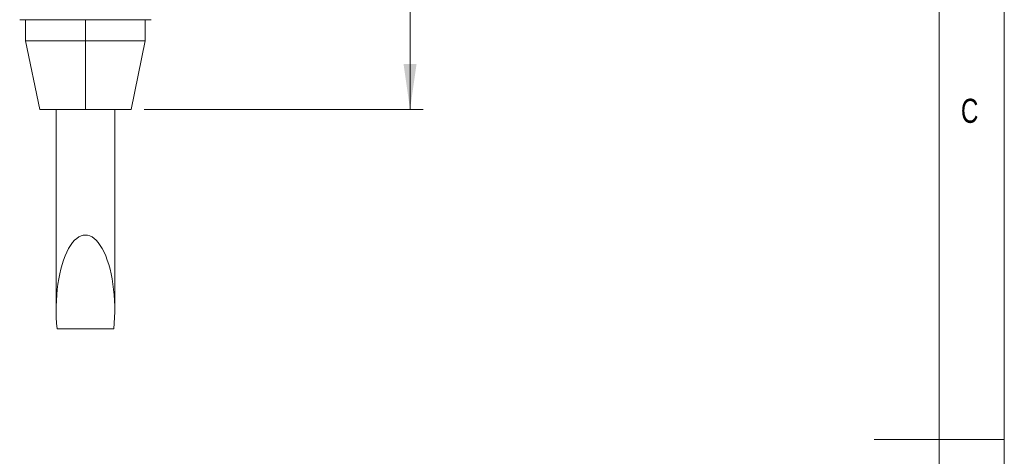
# Model space of a CAD drawing. Header units: millimetres. Extents: x 5 to 415, y 5 to 292.
# Tile 51 of 57: x 339 to 415, y 147 to 181. Entities that reach past the tile are written whole.
import ezdxf

# ---------------------------------------------------------------- set-up
doc = ezdxf.new("R2010")
doc.units = ezdxf.units.MM
doc.styles.add('SLDTEXTSTYLE0', font='TXT', dxfattribs={"width": 0.75})
doc.dimstyles.new('SLDDIMSTYLE3', dxfattribs={"dimtxt": 3.5, "dimasz": 3.5, "dimexe": 0, "dimexo": 0.0625, "dimgap": 0.875, "dimtad": 1, "dimrnd": 1e-09, "dimzin": 12, "dimdsep": 46, "dimtxsty": 'SLDTEXTSTYLE0', "dimsah": 1, "dimcen": 0.09, "dimadec": 0, "dimazin": 3, "dimtfac": 1, "dimtofl": 0, "dimtmove": 0, "dimatfit": 3, "dimfxl": 1, "dimfrac": 2, "dimtolj": 1, "dimtzin": 12, "dimarcsym": 0})

# ---------------------------------------------------------------- blocks, each defined once
blk = doc.blocks.new('_D_3')
at = {"color": 7, "linetype": 'Continuous', "lineweight": 0}
for p, q in [((352.703, 236.792), (370.351, 236.792)), ((369.351, 173.843), (369.351, 236.792)), ((348.917, 173.843), (370.351, 173.843))]:
    blk.add_line(p, q, dxfattribs=at)
for points in [[(369.351, 236.792), (368.851, 233.292), (369.851, 233.292)], [(369.351, 173.843), (369.851, 177.343), (368.851, 177.343)]]:
    blk.add_solid(points, dxfattribs=at)
at = {"color": 7, "linetype": 'Continuous', "lineweight": 0, "insert": (364.839, 199.499), "char_height": 3.5, "attachment_point": 1, "rotation": 90, "style": 'SLDTEXTSTYLE0'}
blk.add_mtext('62,95', dxfattribs=at)

msp = doc.modelspace()

# ---------------------------------------------------------------- linework, layer by layer
at = {"color": 7, "linetype": 'Continuous', "lineweight": 0}
for p, q in [((415, 5), (415, 292)), ((409.996, 287), (409.996, 55)), ((415, 148.5), (405, 148.5))]:
    msp.add_line(p, q, dxfattribs=at)
at = {"color": 7, "linetype": 'Continuous', "lineweight": 15}
for p, q in [((344.417, 180.743), (339.367, 180.743)), ((339.817, 180.743), (339.817, 179.123)), ((349.467, 180.743), (344.417, 180.743)), ((349.017, 179.123), (349.017, 180.743)), ((339.817, 179.123), (340.917, 173.843)), ((339.817, 179.123), (344.417, 179.123)), ((344.417, 179.123), (349.017, 179.123)), ((344.417, 173.843), (344.417, 179.123)), ((347.917, 173.843), (349.017, 179.123)), ((344.417, 173.843), (340.917, 173.843)), ((342.167, 173.843), (342.167, 158.466)), ((347.917, 173.843), (344.417, 173.843)), ((346.667, 158.466), (346.667, 173.843)), ((346.591, 156.986), (342.243, 156.986))]:
    msp.add_line(p, q, dxfattribs=at)
at = {"color": 8, "linetype": 'Continuous', "lineweight": 15}
msp.add_line((344.417, 180.743), (344.417, 179.123), dxfattribs=at)
at = {"color": 7, "linetype": 'Continuous', "lineweight": 15}
msp.add_ellipse((344.417, 158.466), major_axis=(0, 5.733), ratio=0.392473, start_param=4.451227, end_param=8.115144, dxfattribs=at)

# ---------------------------------------------------------------- texts
at = {"color": 7, "linetype": 'Continuous', "lineweight": 0, "insert": (411.667, 174.668), "char_height": 1.852, "attachment_point": 1, "style": 'SLDTEXTSTYLE0'}
msp.add_mtext('C', dxfattribs=at)

# ---------------------------------------------------------------- dimensions: what is measured, and where the dimension line sits
at = {"color": 7, "linetype": 'Continuous', "lineweight": 0}
dim = msp.add_linear_dim(base=(369.351, 236.792), p1=(347.917, 173.843), p2=(351.703, 236.792), angle=90, dimstyle='SLDDIMSTYLE3', dxfattribs=at)
dim.commit()
dim.dimension.update_dxf_attribs({"geometry": '_D_3', "text_midpoint": (369.351, 205.317), "dimtype": 160})

doc.saveas('drawing.dxf')
